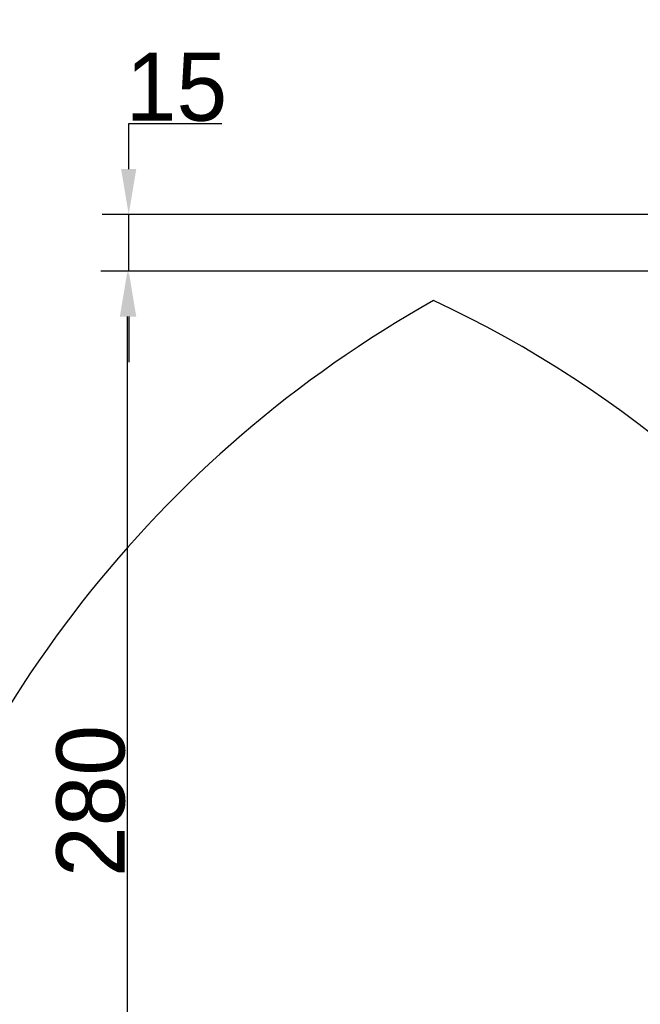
# Model space of a CAD drawing. Header units: millimetres. Extents: x -2031 to 1277, y -458 to 5880.
# Tile 25 of 62: x -743 to -580, y 4163 to 4423. Entities that reach past the tile are written whole.
import ezdxf

# ---------------------------------------------------------------- set-up
doc = ezdxf.new("R2010")
doc.units = ezdxf.units.MM
doc.header["$LTSCALE"] = 5
doc.layers.add('重要标记', color=1, linetype='Continuous', lineweight=25)

msp = doc.modelspace()

# ---------------------------------------------------------------- linework, layer by layer
at = {"color": 4, "linetype": 'ByBlock'}
for centre, radius, start, end in [((-481.093, 4076.401), 580.375, 320, 180), ((-761.093, 4076.401), 300.375, 32.93944, 65)]:
    msp.add_arc(centre, radius, start, end, dxfattribs=at)
at = {"color": 4, "linetype": 'Continuous'}
msp.add_arc((-481.093, 4076.401), 312.308, 119.34586, 209.81564, dxfattribs=at)
at = {"layer": '重要标记', "color": 1, "linetype": 'Continuous'}
for p, q in [((-714.649, 4383.401), (-714.649, 4395.401)), ((-714.649, 4395.401), (-690.024, 4395.401)), ((-481.718, 4371.401), (-721.649, 4371.401)), ((-714.649, 4356.401), (-714.649, 4371.401)), ((-481.718, 4356.401), (-721.989, 4356.401)), ((-481.718, 4356.401), (-721.649, 4356.401)), ((-714.989, 4088.401), (-714.989, 4344.401)), ((-714.649, 4344.401), (-714.649, 4332.401))]:
    msp.add_line(p, q, dxfattribs=at)
for points in [[(-716.649, 4383.401), (-712.649, 4383.401), (-714.649, 4371.401)], [(-716.989, 4344.401), (-712.989, 4344.401), (-714.989, 4356.401)], [(-716.649, 4344.401), (-712.649, 4344.401), (-714.649, 4356.401)]]:
    msp.add_solid(points, dxfattribs=at)

# ---------------------------------------------------------------- texts
at = {"layer": '重要标记', "color": 4, "linetype": 'Continuous', "insert": (-702.024, 4405.026), "char_height": 18, "attachment_point": 5}
msp.add_mtext('15', dxfattribs=at)
at = {"layer": '重要标记', "color": 4, "linetype": 'Continuous', "insert": (-724.614, 4216.401), "char_height": 18, "attachment_point": 5, "rotation": 90}
msp.add_mtext('280', dxfattribs=at)

doc.saveas('drawing.dxf')
